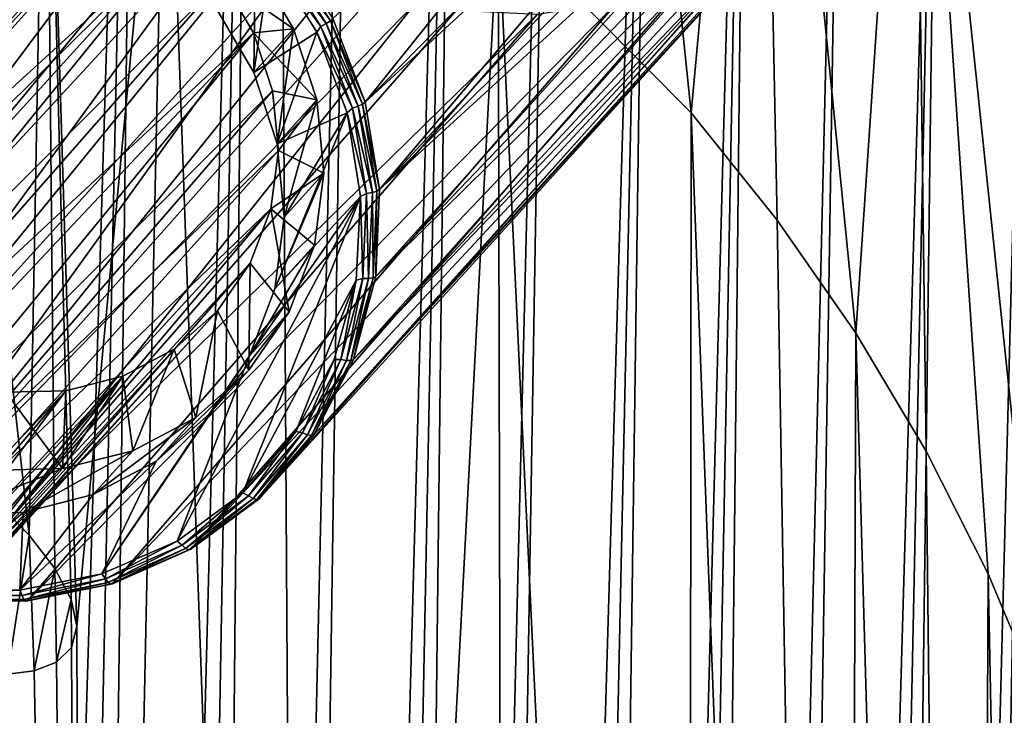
# Model space of a CAD drawing. Header units: metres. Extents: x -26 to 26, y -167 to 32.
# Tile 228 of 237: x 14.22 to 20.43, y 13.76 to 18.15. Entities that reach past the tile are written whole.
import ezdxf

# ---------------------------------------------------------------- set-up
doc = ezdxf.new("R2010")
doc.units = ezdxf.units.M
doc.layers.add('solid_12_411_043_XXX', color=7, linetype='CONTINUOUS')

msp = doc.modelspace()

# ---------------------------------------------------------------- linework, layer by layer
at = {"layer": 'solid_12_411_043_XXX'}
for points in [[(14.21946, 25.129335, 4.15028), (14.980151, 24.988537, 4.15028), (13.445375, -25.643782, 4.15028)], [(14.980151, 24.988537, 4.15028), (13.914651, -25.574715, 4.15028), (13.445375, -25.643782, 4.15028)], [(14.980151, 24.988537, 4.15028), (14.361689, -25.49452, 4.15028), (13.914651, -25.574715, 4.15028)], [(14.980151, 24.988537, 4.15028), (15.679214, 24.820223, 4.15028), (14.361689, -25.49452, 4.15028)], [(15.679214, 24.820223, 4.15028), (14.787709, -25.40325, 4.15028), (14.361689, -25.49452, 4.15028)], [(15.679214, 24.820223, 4.15028), (15.201792, -25.300383, 4.15028), (14.787709, -25.40325, 4.15028)], [(15.679214, 24.820223, 4.15028), (16.338627, 24.623297, 4.15028), (15.201792, -25.300383, 4.15028)], [(16.338627, 24.623297, 4.15028), (15.604504, -25.185774, 4.15028), (15.201792, -25.300383, 4.15028)], [(16.338627, 24.623297, 4.15028), (16.974791, 24.395132, 4.15028), (15.604504, -25.185774, 4.15028)], [(16.974791, 24.395132, 4.15028), (16.000952, -25.058695, 4.15028), (15.604504, -25.185774, 4.15028)], [(16.974791, 24.395132, 4.15028), (16.391562, -24.918827, 4.15028), (16.000952, -25.058695, 4.15028)], [(16.974791, 24.395132, 4.15028), (17.597416, 24.132902, 4.15028), (16.391562, -24.918827, 4.15028)], [(17.597416, 24.132902, 4.15028), (16.778967, -24.765381, 4.15028), (16.391562, -24.918827, 4.15028)], [(17.597416, 24.132902, 4.15028), (18.212362, 23.833738, 4.15028), (16.778967, -24.765381, 4.15028)], [(18.212362, 23.833738, 4.15028), (17.163647, -24.597891, 4.15028), (16.778967, -24.765381, 4.15028)], [(18.212362, 23.833738, 4.15028), (17.546711, -24.41585, 4.15028), (17.163647, -24.597891, 4.15028)], [(18.212362, 23.833738, 4.15028), (18.822615, 23.494942, 4.15028), (17.546711, -24.41585, 4.15028)], [(18.822615, 23.494942, 4.15028), (17.928604, -24.218502, 4.15028), (17.546711, -24.41585, 4.15028)], [(18.822615, 23.494942, 4.15028), (18.309797, -24.005465, 4.15028), (17.928604, -24.218502, 4.15028)], [(18.822615, 23.494942, 4.15028), (19.429037, 23.114412, 4.15028), (18.309797, -24.005465, 4.15028)], [(19.429037, 23.114412, 4.15028), (18.690027, -23.776134, 4.15028), (18.309797, -24.005465, 4.15028)], [(19.429037, 23.114412, 4.15028), (20.030821, 22.690756, 4.15028), (18.690027, -23.776134, 4.15028)], [(17.239168, 18.787176, 9.150281), (18.455515, 17.559656, 9.150281), (17.909218, 22.862471, 9.150281)], [(18.455515, 17.559656, 9.150281), (18.889685, 22.272161, 9.150281), (17.909218, 22.862471, 9.150281)], [(20.030821, 22.690756, 4.15028), (19.069395, -23.530321, 4.15028), (18.690027, -23.776134, 4.15028)], [(20.030821, 22.690756, 4.15028), (19.446421, -23.268137, 4.15028), (19.069395, -23.530321, 4.15028)], [(20.030821, 22.690756, 4.15028), (20.624655, 22.224409, 4.15028), (19.446421, -23.268137, 4.15028)], [(18.455515, 17.559656, 9.150281), (18.999451, 16.882376, 9.150281), (18.889685, 22.272161, 9.150281)], [(19.495214, 16.169027, 9.150281), (19.858082, 21.559603, 9.150281), (18.889685, 22.272161, 9.150281)], [(18.999451, 16.882376, 9.150281), (19.495214, 16.169027, 9.150281), (18.889685, 22.272161, 9.150281)], [(20.624655, 22.224409, 4.15028), (19.82086, -22.989668, 4.15028), (19.446421, -23.268137, 4.15028)], [(20.624655, 22.224409, 4.15028), (20.190224, -22.696102, 4.15028), (19.82086, -22.989668, 4.15028)], [(20.624655, 22.224409, 4.15028), (21.204571, 21.718359, 4.15028), (20.190224, -22.696102, 4.15028)], [(11.20053, 17.699614, 50.613316), (14.660243, 21.669205, 63.253635), (14.742957, 21.92152, 63.221451)], [(11.340515, 18.222645, 50.420029), (11.20053, 17.699614, 50.613316), (14.742957, 21.92152, 63.221451)], [(21.204571, 21.718359, 4.15028), (20.553934, -22.387873, 4.15028), (20.190224, -22.696102, 4.15028)], [(11.20053, 17.699614, 50.613316), (14.570381, 21.153795, 63.323154), (14.660243, 21.669205, 63.253635)], [(19.495214, 16.169027, 9.150281), (19.938526, 15.425206, 9.150281), (19.858082, 21.559603, 9.150281)], [(20.669153, 13.843266, 9.150281), (20.794989, 20.729837, 9.150281), (19.858082, 21.559603, 9.150281)], [(20.329807, 14.65016, 9.150281), (20.669153, 13.843266, 9.150281), (19.858082, 21.559603, 9.150281)], [(19.938526, 15.425206, 9.150281), (20.329807, 14.65016, 9.150281), (19.858082, 21.559603, 9.150281)], [(11.175619, 17.150955, 50.78323), (14.581514, 20.635887, 63.3946), (14.570381, 21.153795, 63.323154)], [(11.20053, 17.699614, 50.613316), (11.175619, 17.150955, 50.78323), (14.570381, 21.153795, 63.323154)], [(14.281019, 14.894842, 42.129944), (14.386075, 20.661133, 9.150281), (13.601014, 20.998205, 9.150281)], [(14.072663, 15.107808, 41.452221), (14.281019, 14.894842, 42.129944), (13.601014, 20.998205, 9.150281)], [(11.175619, 17.150955, 50.78323), (11.26687, 16.600647, 50.922337), (14.581514, 20.635887, 63.3946)], [(11.26687, 16.600647, 50.922337), (14.692322, 20.12969, 63.460358), (14.581514, 20.635887, 63.3946)], [(14.281019, 14.894842, 42.129944), (14.442605, 14.684249, 42.894737), (14.386075, 20.661133, 9.150281)], [(14.580825, 14.317967, 44.591499), (15.14303, 20.271408, 9.150281), (14.386075, 20.661133, 9.150281)], [(14.545363, 14.487866, 43.726749), (14.580825, 14.317967, 44.591499), (14.386075, 20.661133, 9.150281)], [(14.442605, 14.684249, 42.894737), (14.545363, 14.487866, 43.726749), (14.386075, 20.661133, 9.150281)], [(18.654503, 20.438431, 57.838306), (16.400148, 17.625803, 49.234589), (16.196724, 18.153709, 49.132362)], [(18.654503, 20.438431, 57.838306), (18.862516, 20.13772, 58.267262), (16.400148, 17.625803, 49.234589)], [(14.580825, 14.317967, 44.591499), (14.639428, -3.524826, 145.618011), (15.14303, 20.271408, 9.150281)], [(16.020678, -4.309159, 145.479706), (15.14303, 20.271408, 9.150281), (14.639428, -3.524826, 145.618011)], [(16.020678, -4.309159, 145.479706), (15.871155, 19.829174, 9.150281), (15.14303, 20.271408, 9.150281)], [(11.26687, 16.600647, 50.922337), (11.470295, 16.072741, 51.024567), (14.692322, 20.12969, 63.460358)], [(11.470295, 16.072741, 51.024567), (14.898647, 19.651318, 63.511906), (14.692322, 20.12969, 63.460358)], [(18.862516, 20.13772, 58.267262), (18.952148, 19.980404, 58.520725), (16.400148, 17.625803, 49.234589)], [(18.952148, 19.980404, 58.520725), (16.4914, 17.075495, 49.373699), (16.400148, 17.625803, 49.234589)], [(18.952148, 19.980404, 58.520725), (19.029278, 19.820208, 58.800198), (16.4914, 17.075495, 49.373699)], [(16.020678, -4.309159, 145.479706), (17.239168, 18.787176, 9.150281), (15.871155, 19.829174, 9.150281)], [(19.029278, 19.820208, 58.800198), (19.091591, 19.659031, 59.104553), (16.4914, 17.075495, 49.373699)], [(11.470295, 16.072741, 51.024567), (11.777004, 15.590309, 51.085445), (14.898647, 19.651318, 63.511906)], [(11.777004, 15.590309, 51.085445), (15.192605, 19.217369, 63.54155), (14.898647, 19.651318, 63.511906)], [(19.091591, 19.659031, 59.104553), (19.136908, 19.498936, 59.431931), (16.4914, 17.075495, 49.373699)], [(19.136908, 19.498936, 59.431931), (16.466488, 16.526836, 49.54361), (16.4914, 17.075495, 49.373699)], [(19.136908, 19.498936, 59.431931), (19.163258, 19.342449, 59.77906), (16.466488, 16.526836, 49.54361)], [(19.163258, 19.342449, 59.77906), (19.169167, 19.1924, 60.141327), (16.466488, 16.526836, 49.54361)], [(11.777004, 15.590309, 51.085445), (12.173594, 15.174436, 51.102314), (15.192605, 19.217369, 63.54155)], [(12.173594, 15.174436, 51.102314), (15.368923, 19.021996, 63.546135), (15.192605, 19.217369, 63.54155)], [(19.456127, 19.241722, 62.748924), (19.287132, 19.038465, 62.789757), (16.077562, 15.529261, 49.945114)], [(19.116875, 18.920752, 60.892242), (19.456127, 19.241722, 62.748924), (16.077562, 15.529261, 49.945114)], [(11.535097, 16.076679, 40.477993), (14.183669, 19.147427, 50.779831), (14.560043, 19.072126, 50.70084)], [(19.169167, 19.1924, 60.141327), (16.326504, 16.003805, 49.736897), (16.466488, 16.526836, 49.54361)], [(19.169167, 19.1924, 60.141327), (19.153811, 19.051197, 60.513908), (16.326504, 16.003805, 49.736897)], [(11.686674, 16.04899, 40.45541), (11.535097, 16.076679, 40.477993), (14.560043, 19.072126, 50.70084)], [(11.84625, 16.013247, 40.457905), (11.686674, 16.04899, 40.45541), (14.560043, 19.072126, 50.70084)], [(11.84625, 16.013247, 40.457905), (14.560043, 19.072126, 50.70084), (14.916283, 18.916595, 50.651138)], [(12.173594, 15.174436, 51.102314), (15.562484, 18.843451, 63.543102), (15.368923, 19.021996, 63.546135)], [(19.287132, 19.038465, 62.789757), (15.730545, 15.123943, 50.159157), (16.077562, 15.529261, 49.945114)], [(19.287132, 19.038465, 62.789757), (18.902943, 18.690403, 62.888786), (15.730545, 15.123943, 50.159157)], [(19.153811, 19.051197, 60.513908), (19.116875, 18.920752, 60.892242), (16.326504, 16.003805, 49.736897)], [(12.015311, 15.968246, 40.488251), (11.84625, 16.013247, 40.457905), (14.916283, 18.916595, 50.651138)], [(12.195508, 15.912293, 40.551071), (12.015311, 15.968246, 40.488251), (14.916283, 18.916595, 50.651138)], [(12.195508, 15.912293, 40.551071), (14.916283, 18.916595, 50.651138), (15.234524, 18.688631, 50.633221)], [(19.116875, 18.920752, 60.892242), (16.077562, 15.529261, 49.945114), (16.326504, 16.003805, 49.736897)], [(12.173594, 15.174436, 51.102314), (12.642728, 14.843297, 51.074436), (15.562484, 18.843451, 63.543102)], [(12.642728, 14.843297, 51.074436), (15.771394, 18.683376, 63.5322), (15.562484, 18.843451, 63.543102)], [(17.29278, -5.268869, 145.310486), (17.239168, 18.787176, 9.150281), (16.020678, -4.309159, 145.479706)], [(18.43173, -6.386786, 145.113388), (18.455515, 17.559656, 9.150281), (17.239168, 18.787176, 9.150281)], [(18.43173, -6.386786, 145.113388), (17.239168, 18.787176, 9.150281), (17.29278, -5.268869, 145.310486)], [(12.380321, 15.846242, 40.648319), (12.195508, 15.912293, 40.551071), (15.234524, 18.688631, 50.633221)], [(12.577016, 15.765927, 40.78997), (12.380321, 15.846242, 40.648319), (15.234524, 18.688631, 50.633221)], [(12.783962, 15.669453, 40.985516), (12.577016, 15.765927, 40.78997), (15.234524, 18.688631, 50.633221)], [(12.642728, 14.843297, 51.074436), (15.993542, 18.543295, 63.51334), (15.771394, 18.683376, 63.5322)], [(12.783962, 15.669453, 40.985516), (15.234524, 18.688631, 50.633221), (15.49881, 18.399666, 50.64798)], [(18.902943, 18.690403, 62.888786), (15.300619, 14.805567, 50.369675), (15.730545, 15.123943, 50.159157)], [(18.902943, 18.690403, 62.888786), (18.466415, 18.427025, 63.005116), (15.300619, 14.805567, 50.369675)], [(15.804952, 18.534191, 49.016968), (15.820753, 18.576452, 49.008347), (16.120577, 18.104849, 49.067856)], [(15.820753, 18.576452, 49.008347), (15.850461, 18.600424, 49.016598), (16.153908, 18.123127, 49.076832)], [(16.120577, 18.104849, 49.067856), (15.820753, 18.576452, 49.008347), (16.153908, 18.123127, 49.076832)], [(15.850461, 18.600424, 49.016598), (15.874795, 18.621399, 49.038811), (16.180658, 18.140297, 49.099522)], [(16.153908, 18.123127, 49.076832), (15.850461, 18.600424, 49.016598), (16.180658, 18.140297, 49.099522)], [(16.196724, 18.153709, 49.132362), (16.180658, 18.140297, 49.099522), (15.874795, 18.621399, 49.038811)], [(13.163905, 14.611364, 51.003033), (15.993542, 18.543295, 63.51334), (12.642728, 14.843297, 51.074436)], [(16.226931, 18.424368, 63.486526), (15.993542, 18.543295, 63.51334), (13.163905, 14.611364, 51.003033)], [(15.697269, 17.81307, 49.260479), (15.455119, 18.225256, 49.203102), (15.804952, 18.534191, 49.016968)], [(15.697269, 17.81307, 49.260479), (15.804952, 18.534191, 49.016968), (16.095619, 18.0686, 49.07716)], [(16.095619, 18.0686, 49.07716), (15.804952, 18.534191, 49.016968), (16.120577, 18.104849, 49.067856)], [(15.70513, 18.501303, 50.131161), (15.455119, 18.225256, 49.203102), (15.697269, 17.81307, 49.260479)], [(15.49881, 18.399666, 50.64798), (15.70513, 18.501303, 50.131161), (15.947277, 18.089121, 50.188538)], [(15.947277, 18.089121, 50.188538), (15.70513, 18.501303, 50.131161), (15.697269, 17.81307, 49.260479)], [(12.997046, 15.55573, 41.244766), (12.783962, 15.669453, 40.985516), (15.49881, 18.399666, 50.64798)], [(12.997046, 15.55573, 41.244766), (15.49881, 18.399666, 50.64798), (15.695888, 18.064186, 50.694679)], [(16.469551, 18.327713, 63.452164), (16.226931, 18.424368, 63.486526), (13.163905, 14.611364, 51.003033)], [(18.466415, 18.427025, 63.005116), (14.806572, 14.588046, 50.567463), (15.300619, 14.805567, 50.369675)], [(18.466415, 18.427025, 63.005116), (17.98918, 18.255173, 63.129829), (14.806572, 14.588046, 50.567463)], [(15.695888, 18.064186, 50.694679), (15.49881, 18.399666, 50.64798), (15.947277, 18.089121, 50.188538)], [(16.719063, 18.254337, 63.410774), (16.469551, 18.327713, 63.452164), (13.163905, 14.611364, 51.003033)], [(16.719063, 18.254337, 63.410774), (13.163905, 14.611364, 51.003033), (13.714348, 14.488776, 50.891216)], [(16.973162, 18.204987, 63.363037), (16.719063, 18.254337, 63.410774), (13.714348, 14.488776, 50.891216)], [(17.485783, 18.180334, 63.252529), (16.973162, 18.204987, 63.363037), (13.714348, 14.488776, 50.891216)], [(17.98918, 18.255173, 63.129829), (14.269999, 14.480888, 50.743881), (14.806572, 14.588046, 50.567463)], [(17.98918, 18.255173, 63.129829), (17.485783, 18.180334, 63.252529), (14.269999, 14.480888, 50.743881)], [(17.485783, 18.180334, 63.252529), (13.714348, 14.488776, 50.891216), (14.269999, 14.480888, 50.743881)], [(16.153908, 18.123127, 49.076832), (16.180658, 18.140297, 49.099522), (16.383524, 17.613846, 49.201469)], [(16.196724, 18.153709, 49.132362), (16.400148, 17.625803, 49.234589), (16.180658, 18.140297, 49.099522)], [(16.400148, 17.625803, 49.234589), (16.383524, 17.613846, 49.201469), (16.180658, 18.140297, 49.099522)], [(15.695888, 18.064186, 50.694679), (15.947277, 18.089121, 50.188538), (16.094704, 17.640442, 50.282284)], [(15.947277, 18.089121, 50.188538), (15.697269, 17.81307, 49.260479), (15.844699, 17.364386, 49.354225)], [(16.094704, 17.640442, 50.282284), (15.947277, 18.089121, 50.188538), (15.844699, 17.364386, 49.354225)], [(16.095619, 18.0686, 49.07716), (16.120577, 18.104849, 49.067856), (16.319437, 17.588793, 49.167789)], [(16.120577, 18.104849, 49.067856), (16.153908, 18.123127, 49.076832), (16.355167, 17.600838, 49.177971)], [(16.319437, 17.588793, 49.167789), (16.120577, 18.104849, 49.067856), (16.355167, 17.600838, 49.177971)], [(16.355167, 17.600838, 49.177971), (16.153908, 18.123127, 49.076832), (16.383524, 17.613846, 49.201469)], [(13.209011, 15.425407, 41.575718), (12.997046, 15.55573, 41.244766), (15.695888, 18.064186, 50.694679)], [(13.410143, 15.281294, 41.982807), (13.209011, 15.425407, 41.575718), (15.695888, 18.064186, 50.694679)], [(13.410143, 15.281294, 41.982807), (15.695888, 18.064186, 50.694679), (15.815874, 17.699018, 50.770977)], [(15.815874, 17.699018, 50.770977), (15.695888, 18.064186, 50.694679), (16.094704, 17.640442, 50.282284)], [(15.844699, 17.364386, 49.354225), (15.697269, 17.81307, 49.260479), (16.095619, 18.0686, 49.07716)], [(15.844699, 17.364386, 49.354225), (16.095619, 18.0686, 49.07716), (16.287073, 17.56003, 49.176865)], [(16.287073, 17.56003, 49.176865), (16.095619, 18.0686, 49.07716), (16.319437, 17.588793, 49.167789)], [(13.590678, 15.127112, 42.469631), (13.410143, 15.281294, 41.982807), (15.815874, 17.699018, 50.770977)], [(13.590678, 15.127112, 42.469631), (15.815874, 17.699018, 50.770977), (15.852755, 17.32247, 50.873051)], [(15.852755, 17.32247, 50.873051), (15.815874, 17.699018, 50.770977), (16.094704, 17.640442, 50.282284)], [(16.094704, 17.640442, 50.282284), (15.844699, 17.364386, 49.354225), (15.890004, 16.90173, 49.479641)], [(15.852755, 17.32247, 50.873051), (16.094704, 17.640442, 50.282284), (16.140009, 17.177795, 50.407696)], [(16.140009, 17.177795, 50.407696), (16.094704, 17.640442, 50.282284), (15.890004, 16.90173, 49.479641)], [(16.287073, 17.56003, 49.176865), (16.319437, 17.588793, 49.167789), (16.40864, 17.050838, 49.30378)], [(16.319437, 17.588793, 49.167789), (16.355167, 17.600838, 49.177971), (16.445448, 17.056385, 49.315601)], [(16.40864, 17.050838, 49.30378), (16.319437, 17.588793, 49.167789), (16.445448, 17.056385, 49.315601)], [(16.355167, 17.600838, 49.177971), (16.383524, 17.613846, 49.201469), (16.474524, 17.065056, 49.340195)], [(16.445448, 17.056385, 49.315601), (16.355167, 17.600838, 49.177971), (16.474524, 17.065056, 49.340195)], [(16.400148, 17.625803, 49.234589), (16.4914, 17.075495, 49.373699), (16.383524, 17.613846, 49.201469)], [(16.4914, 17.075495, 49.373699), (16.474524, 17.065056, 49.340195), (16.383524, 17.613846, 49.201469)], [(15.830927, 16.448338, 49.630417), (16.287073, 17.56003, 49.176865), (16.370789, 17.030943, 49.311691)], [(15.830927, 16.448338, 49.630417), (15.890004, 16.90173, 49.479641), (16.287073, 17.56003, 49.176865)], [(15.890004, 16.90173, 49.479641), (15.844699, 17.364386, 49.354225), (16.287073, 17.56003, 49.176865)], [(16.370789, 17.030943, 49.311691), (16.287073, 17.56003, 49.176865), (16.40864, 17.050838, 49.30378)], [(19.411461, -7.637838, 144.892792), (18.455515, 17.559656, 9.150281), (18.43173, -6.386786, 145.113388)], [(19.411461, -7.637838, 144.892792), (18.999451, 16.882376, 9.150281), (18.455515, 17.559656, 9.150281)], [(13.739014, 14.968992, 43.034012), (13.590678, 15.127112, 42.469631), (15.852755, 17.32247, 50.873051)], [(13.739014, 14.968992, 43.034012), (15.852755, 17.32247, 50.873051), (15.804679, 16.953426, 50.995773)], [(15.804679, 16.953426, 50.995773), (15.852755, 17.32247, 50.873051), (16.140009, 17.177795, 50.407696)], [(15.804679, 16.953426, 50.995773), (16.140009, 17.177795, 50.407696), (16.080933, 16.724405, 50.558472)], [(16.140009, 17.177795, 50.407696), (15.890004, 16.90173, 49.479641), (15.830927, 16.448338, 49.630417)], [(16.080933, 16.724405, 50.558472), (16.140009, 17.177795, 50.407696), (15.830927, 16.448338, 49.630417)], [(15.213405, 14.856762, 50.270187), (16.370789, 17.030943, 49.311691), (15.627997, 15.160739, 50.068085)], [(15.670464, 16.026951, 49.798985), (16.370789, 17.030943, 49.311691), (15.213405, 14.856762, 50.270187)], [(15.627997, 15.160739, 50.068085), (16.370789, 17.030943, 49.311691), (16.343172, 16.504208, 49.475811)], [(15.670464, 16.026951, 49.798985), (15.830927, 16.448338, 49.630417), (16.370789, 17.030943, 49.311691)], [(16.343172, 16.504208, 49.475811), (16.370789, 17.030943, 49.311691), (16.384287, 16.514496, 49.469875)], [(16.370789, 17.030943, 49.311691), (16.40864, 17.050838, 49.30378), (16.384287, 16.514496, 49.469875)], [(16.384287, 16.514496, 49.469875), (16.40864, 17.050838, 49.30378), (16.420801, 16.513563, 49.483704)], [(16.40864, 17.050838, 49.30378), (16.445448, 17.056385, 49.315601), (16.420801, 16.513563, 49.483704)], [(16.420801, 16.513563, 49.483704), (16.445448, 17.056385, 49.315601), (16.44968, 16.517908, 49.509636)], [(16.445448, 17.056385, 49.315601), (16.474524, 17.065056, 49.340195), (16.44968, 16.517908, 49.509636)], [(16.466488, 16.526836, 49.54361), (16.44968, 16.517908, 49.509636), (16.474524, 17.065056, 49.340195)], [(16.4914, 17.075495, 49.373699), (16.466488, 16.526836, 49.54361), (16.474524, 17.065056, 49.340195)], [(13.84181, 14.817265, 43.656815), (13.739014, 14.968992, 43.034012), (15.804679, 16.953426, 50.995773)], [(13.889788, 14.682638, 44.307266), (13.84181, 14.817265, 43.656815), (15.804679, 16.953426, 50.995773)], [(13.889788, 14.682638, 44.307266), (15.804679, 16.953426, 50.995773), (15.674057, 16.61039, 51.132999)], [(15.674057, 16.61039, 51.132999), (15.804679, 16.953426, 50.995773), (15.920466, 16.303005, 50.727043)], [(15.804679, 16.953426, 50.995773), (16.080933, 16.724405, 50.558472), (15.920466, 16.303005, 50.727043)], [(19.411461, -7.637838, 144.892792), (19.495214, 16.169027, 9.150281), (18.999451, 16.882376, 9.150281)], [(16.080933, 16.724405, 50.558472), (15.830927, 16.448338, 49.630417), (15.670464, 16.026951, 49.798985)], [(15.920466, 16.303005, 50.727043), (16.080933, 16.724405, 50.558472), (15.670464, 16.026951, 49.798985)], [(13.880539, 14.574512, 44.942295), (15.674057, 16.61039, 51.132999), (15.467439, 16.310562, 51.277843)], [(13.880539, 14.574512, 44.942295), (13.889788, 14.682638, 44.307266), (15.674057, 16.61039, 51.132999)], [(15.467439, 16.310562, 51.277843), (15.674057, 16.61039, 51.132999), (15.666652, 15.934682, 50.904976)], [(15.674057, 16.61039, 51.132999), (15.920466, 16.303005, 50.727043), (15.666652, 15.934682, 50.904976)], [(16.466488, 16.526836, 49.54361), (16.326504, 16.003805, 49.736897), (16.44968, 16.517908, 49.509636)], [(15.627997, 15.160739, 50.068085), (16.343172, 16.504208, 49.475811), (15.963528, 15.548348, 49.862404)], [(15.963528, 15.548348, 49.862404), (16.343172, 16.504208, 49.475811), (16.205421, 16.002748, 49.662079)], [(16.205421, 16.002748, 49.662079), (16.343172, 16.504208, 49.475811), (16.247444, 16.003204, 49.658825)], [(16.247444, 16.003204, 49.658825), (16.384287, 16.514496, 49.469875), (16.282305, 15.996098, 49.674934)], [(16.343172, 16.504208, 49.475811), (16.384287, 16.514496, 49.469875), (16.247444, 16.003204, 49.658825)], [(16.384287, 16.514496, 49.469875), (16.420801, 16.513563, 49.483704), (16.282305, 15.996098, 49.674934)], [(16.282305, 15.996098, 49.674934), (16.420801, 16.513563, 49.483704), (16.310081, 15.99632, 49.702393)], [(16.326504, 16.003805, 49.736897), (16.310081, 15.99632, 49.702393), (16.44968, 16.517908, 49.509636)], [(16.420801, 16.513563, 49.483704), (16.44968, 16.517908, 49.509636), (16.310081, 15.99632, 49.702393)], [(13.820733, 14.497259, 45.520775), (15.467439, 16.310562, 51.277843), (15.195187, 16.068979, 51.423042)], [(13.820733, 14.497259, 45.520775), (13.880539, 14.574512, 44.942295), (15.467439, 16.310562, 51.277843)], [(15.195187, 16.068979, 51.423042), (15.467439, 16.310562, 51.277843), (15.332182, 15.637876, 51.083363)], [(15.467439, 16.310562, 51.277843), (15.666652, 15.934682, 50.904976), (15.332182, 15.637876, 51.083363)], [(15.920466, 16.303005, 50.727043), (15.670464, 16.026951, 49.798985), (15.416659, 15.658639, 49.976913)], [(15.666652, 15.934682, 50.904976), (15.920466, 16.303005, 50.727043), (15.416659, 15.658639, 49.976913)], [(20.213131, -8.997116, 144.653122), (19.495214, 16.169027, 9.150281), (19.411461, -7.637838, 144.892792)], [(20.213131, -8.997116, 144.653122), (19.938526, 15.425206, 9.150281), (19.495214, 16.169027, 9.150281)], [(13.7248, 14.449922, 46.010223), (15.195187, 16.068979, 51.423042), (14.870951, 15.897756, 51.561317)], [(13.7248, 14.449922, 46.010223), (13.820733, 14.497259, 45.520775), (15.195187, 16.068979, 51.423042)], [(15.670464, 16.026951, 49.798985), (15.213405, 14.856762, 50.270187), (14.737791, 14.649638, 50.459919)], [(15.416659, 15.658639, 49.976913), (15.670464, 16.026951, 49.798985), (14.737791, 14.649638, 50.459919)], [(14.870951, 15.897756, 51.561317), (15.195187, 16.068979, 51.423042), (14.933814, 15.427492, 51.253258)], [(15.195187, 16.068979, 51.423042), (15.332182, 15.637876, 51.083363), (14.933814, 15.427492, 51.253258)], [(15.963528, 15.548348, 49.862404), (16.205421, 16.002748, 49.662079), (16.004091, 15.539313, 49.862366)], [(16.004091, 15.539313, 49.862366), (16.247444, 16.003204, 49.658825), (16.036013, 15.526603, 49.880936)], [(16.205421, 16.002748, 49.662079), (16.247444, 16.003204, 49.658825), (16.004091, 15.539313, 49.862366)], [(16.247444, 16.003204, 49.658825), (16.282305, 15.996098, 49.674934), (16.036013, 15.526603, 49.880936)], [(16.036013, 15.526603, 49.880936), (16.282305, 15.996098, 49.674934), (16.061827, 15.523084, 49.910034)], [(16.077562, 15.529261, 49.945114), (16.061827, 15.523084, 49.910034), (16.310081, 15.99632, 49.702393)], [(16.282305, 15.996098, 49.674934), (16.310081, 15.99632, 49.702393), (16.061827, 15.523084, 49.910034)], [(16.326504, 16.003805, 49.736897), (16.077562, 15.529261, 49.945114), (16.310081, 15.99632, 49.702393)], [(15.666652, 15.934682, 50.904976), (15.416659, 15.658639, 49.976913), (15.082193, 15.361834, 50.155296)], [(15.332182, 15.637876, 51.083363), (15.666652, 15.934682, 50.904976), (15.082193, 15.361834, 50.155296)], [(13.475083, 14.420449, 46.727669), (14.870951, 15.897756, 51.561317), (14.51099, 15.805475, 51.68573)], [(13.475083, 14.420449, 46.727669), (13.606408, 14.426355, 46.409225), (14.870951, 15.897756, 51.561317)], [(13.606408, 14.426355, 46.409225), (13.7248, 14.449922, 46.010223), (14.870951, 15.897756, 51.561317)], [(14.870951, 15.897756, 51.561317), (14.933814, 15.427492, 51.253258), (14.491533, 15.314108, 51.406124)], [(14.51099, 15.805475, 51.68573), (14.870951, 15.897756, 51.561317), (14.491533, 15.314108, 51.406124)], [(13.210113, 14.441807, 47.151772), (14.51099, 15.805475, 51.68573), (14.133355, 15.796766, 51.790051)], [(13.210113, 14.441807, 47.151772), (13.340673, 14.427107, 46.971413), (14.51099, 15.805475, 51.68573)], [(13.340673, 14.427107, 46.971413), (13.475083, 14.420449, 46.727669), (14.51099, 15.805475, 51.68573)], [(14.133355, 15.796766, 51.790051), (14.491533, 15.314108, 51.406124), (14.027551, 15.303416, 51.534294)], [(14.133355, 15.796766, 51.790051), (14.51099, 15.805475, 51.68573), (14.491533, 15.314108, 51.406124)], [(15.082193, 15.361834, 50.155296), (15.416659, 15.658639, 49.976913), (14.737791, 14.649638, 50.459919)], [(15.332182, 15.637876, 51.083363), (15.082193, 15.361834, 50.155296), (14.683822, 15.151446, 50.325191)], [(14.933814, 15.427492, 51.253258), (15.332182, 15.637876, 51.083363), (14.683822, 15.151446, 50.325191)], [(15.627997, 15.160739, 50.068085), (15.963528, 15.548348, 49.862404), (15.664864, 15.143094, 50.071602)], [(15.963528, 15.548348, 49.862404), (16.004091, 15.539313, 49.862366), (15.664864, 15.143094, 50.071602)], [(15.664864, 15.143094, 50.071602), (16.004091, 15.539313, 49.862366), (15.692689, 15.125598, 50.092701)], [(16.004091, 15.539313, 49.862366), (16.036013, 15.526603, 49.880936), (15.692689, 15.125598, 50.092701)], [(16.077562, 15.529261, 49.945114), (15.730545, 15.123943, 50.159157), (16.061827, 15.523084, 49.910034)], [(15.692689, 15.125598, 50.092701), (16.036013, 15.526603, 49.880936), (15.715766, 15.118883, 50.123486)], [(16.036013, 15.526603, 49.880936), (16.061827, 15.523084, 49.910034), (15.715766, 15.118883, 50.123486)], [(15.730545, 15.123943, 50.159157), (15.715766, 15.118883, 50.123486), (16.061827, 15.523084, 49.910034)], [(14.933814, 15.427492, 51.253258), (14.683822, 15.151446, 50.325191), (14.241538, 15.038058, 50.478062)], [(14.491533, 15.314108, 51.406124), (14.933814, 15.427492, 51.253258), (14.241538, 15.038058, 50.478062)], [(20.213131, -8.997116, 144.653122), (20.329807, 14.65016, 9.150281), (19.938526, 15.425206, 9.150281)], [(15.082193, 15.361834, 50.155296), (14.737791, 14.649638, 50.459919), (14.221696, 14.548342, 50.629078)], [(14.683822, 15.151446, 50.325191), (15.082193, 15.361834, 50.155296), (14.221696, 14.548342, 50.629078)], [(14.491533, 15.314108, 51.406124), (14.241538, 15.038058, 50.478062), (13.777552, 15.027364, 50.606232)], [(14.027551, 15.303416, 51.534294), (14.491533, 15.314108, 51.406124), (13.777552, 15.027364, 50.606232)], [(15.213405, 14.856762, 50.270187), (15.627997, 15.160739, 50.068085), (15.244588, 14.831864, 50.277393)], [(15.627997, 15.160739, 50.068085), (15.664864, 15.143094, 50.071602), (15.244588, 14.831864, 50.277393)], [(14.072663, 15.107808, 41.452221), (14.144461, 14.017388, 47.456635), (14.281019, 14.894842, 42.129944)], [(14.241538, 15.038058, 50.478062), (14.683822, 15.151446, 50.325191), (14.221696, 14.548342, 50.629078)], [(15.244588, 14.831864, 50.277393), (15.664864, 15.143094, 50.071602), (15.267337, 14.810609, 50.300976)], [(15.664864, 15.143094, 50.071602), (15.692689, 15.125598, 50.092701), (15.267337, 14.810609, 50.300976)], [(15.267337, 14.810609, 50.300976), (15.692689, 15.125598, 50.092701), (15.287024, 14.801385, 50.333424)], [(15.692689, 15.125598, 50.092701), (15.715766, 15.118883, 50.123486), (15.287024, 14.801385, 50.333424)], [(15.300619, 14.805567, 50.369675), (15.287024, 14.801385, 50.333424), (15.715766, 15.118883, 50.123486)], [(15.730545, 15.123943, 50.159157), (15.300619, 14.805567, 50.369675), (15.715766, 15.118883, 50.123486)], [(14.241538, 15.038058, 50.478062), (14.221696, 14.548342, 50.629078), (13.687937, 14.557289, 50.770199)], [(13.777552, 15.027364, 50.606232), (14.241538, 15.038058, 50.478062), (13.687937, 14.557289, 50.770199)], [(14.281019, 14.894842, 42.129944), (14.144461, 14.017388, 47.456635), (14.312368, 14.039046, 46.901344)], [(14.281019, 14.894842, 42.129944), (14.312368, 14.039046, 46.901344), (14.442605, 14.684249, 42.894737)], [(14.737791, 14.649638, 50.459919), (15.213405, 14.856762, 50.270187), (14.761632, 14.619227, 50.470745)], [(15.213405, 14.856762, 50.270187), (15.244588, 14.831864, 50.277393), (14.761632, 14.619227, 50.470745)], [(14.761632, 14.619227, 50.470745), (15.244588, 14.831864, 50.277393), (14.778547, 14.595404, 50.496662)], [(15.244588, 14.831864, 50.277393), (15.267337, 14.810609, 50.300976), (14.778547, 14.595404, 50.496662)], [(14.778547, 14.595404, 50.496662), (15.267337, 14.810609, 50.300976), (14.79434, 14.584464, 50.530666)], [(15.267337, 14.810609, 50.300976), (15.287024, 14.801385, 50.333424), (14.79434, 14.584464, 50.530666)], [(14.806572, 14.588046, 50.567463), (14.79434, 14.584464, 50.530666), (15.287024, 14.801385, 50.333424)], [(15.300619, 14.805567, 50.369675), (14.806572, 14.588046, 50.567463), (15.287024, 14.801385, 50.333424)], [(14.442605, 14.684249, 42.894737), (14.312368, 14.039046, 46.901344), (14.452697, 14.092347, 46.224205)], [(14.442605, 14.684249, 42.894737), (14.452697, 14.092347, 46.224205), (14.545363, 14.487866, 43.726749)], [(14.221696, 14.548342, 50.629078), (14.737791, 14.649638, 50.459919), (14.237103, 14.514475, 50.6432)], [(14.737791, 14.649638, 50.459919), (14.761632, 14.619227, 50.470745), (14.237103, 14.514475, 50.6432)], [(14.237103, 14.514475, 50.6432), (14.761632, 14.619227, 50.470745), (14.247684, 14.489386, 50.671204)], [(14.761632, 14.619227, 50.470745), (14.778547, 14.595404, 50.496662), (14.247684, 14.489386, 50.671204)], [(20.830147, -10.452799, 144.396454), (20.329807, 14.65016, 9.150281), (20.213131, -8.997116, 144.653122)], [(20.830147, -10.452799, 144.396454), (20.669153, 13.843266, 9.150281), (20.329807, 14.65016, 9.150281)], [(13.687937, 14.557289, 50.770199), (14.221696, 14.548342, 50.629078), (13.693926, 14.522185, 50.787231)], [(14.221696, 14.548342, 50.629078), (14.237103, 14.514475, 50.6432), (13.693926, 14.522185, 50.787231)], [(14.247684, 14.489386, 50.671204), (14.778547, 14.595404, 50.496662), (14.259246, 14.477602, 50.706596)], [(14.778547, 14.595404, 50.496662), (14.79434, 14.584464, 50.530666), (14.259246, 14.477602, 50.706596)], [(14.269999, 14.480888, 50.743881), (14.259246, 14.477602, 50.706596), (14.79434, 14.584464, 50.530666)], [(14.806572, 14.588046, 50.567463), (14.269999, 14.480888, 50.743881), (14.79434, 14.584464, 50.530666)], [(13.693926, 14.522185, 50.787231), (14.237103, 14.514475, 50.6432), (13.697946, 14.49719, 50.816971)], [(14.237103, 14.514475, 50.6432), (14.247684, 14.489386, 50.671204), (13.697946, 14.49719, 50.816971)], [(13.697946, 14.49719, 50.816971), (14.247684, 14.489386, 50.671204), (13.705128, 14.485468, 50.853527)], [(14.247684, 14.489386, 50.671204), (14.259246, 14.477602, 50.706596), (13.705128, 14.485468, 50.853527)], [(13.714348, 14.488776, 50.891216), (13.705128, 14.485468, 50.853527), (14.259246, 14.477602, 50.706596)], [(14.269999, 14.480888, 50.743881), (13.714348, 14.488776, 50.891216), (14.259246, 14.477602, 50.706596)], [(14.545363, 14.487866, 43.726749), (14.452697, 14.092347, 46.224205), (14.547397, 14.184611, 45.440948)], [(14.545363, 14.487866, 43.726749), (14.547397, 14.184611, 45.440948), (14.580825, 14.317967, 44.591499)], [(14.580825, 14.317967, 44.591499), (14.547397, 14.184611, 45.440948), (14.639428, -3.524826, 145.618011)], [(14.547397, 14.184611, 45.440948), (14.452697, 14.092347, 46.224205), (14.639428, -3.524826, 145.618011)], [(13.281136, 14.125543, 48.803085), (13.156434, -2.920601, 145.724548), (14.639428, -3.524826, 145.618011)], [(13.44267, 14.090974, 48.664974), (13.281136, 14.125543, 48.803085), (14.639428, -3.524826, 145.618011)], [(13.610579, 14.059978, 48.477821), (13.44267, 14.090974, 48.664974), (14.639428, -3.524826, 145.618011)], [(13.785311, 14.034657, 48.226578), (13.610579, 14.059978, 48.477821), (14.639428, -3.524826, 145.618011)], [(14.312368, 14.039046, 46.901344), (14.144461, 14.017388, 47.456635), (14.639428, -3.524826, 145.618011)], [(14.452697, 14.092347, 46.224205), (14.312368, 14.039046, 46.901344), (14.639428, -3.524826, 145.618011)], [(13.96518, 14.0185, 47.893154), (13.785311, 14.034657, 48.226578), (14.639428, -3.524826, 145.618011)], [(14.144461, 14.017388, 47.456635), (13.96518, 14.0185, 47.893154), (14.639428, -3.524826, 145.618011)]]:
    msp.add_3dface(points, dxfattribs=at)

doc.saveas('drawing.dxf')
